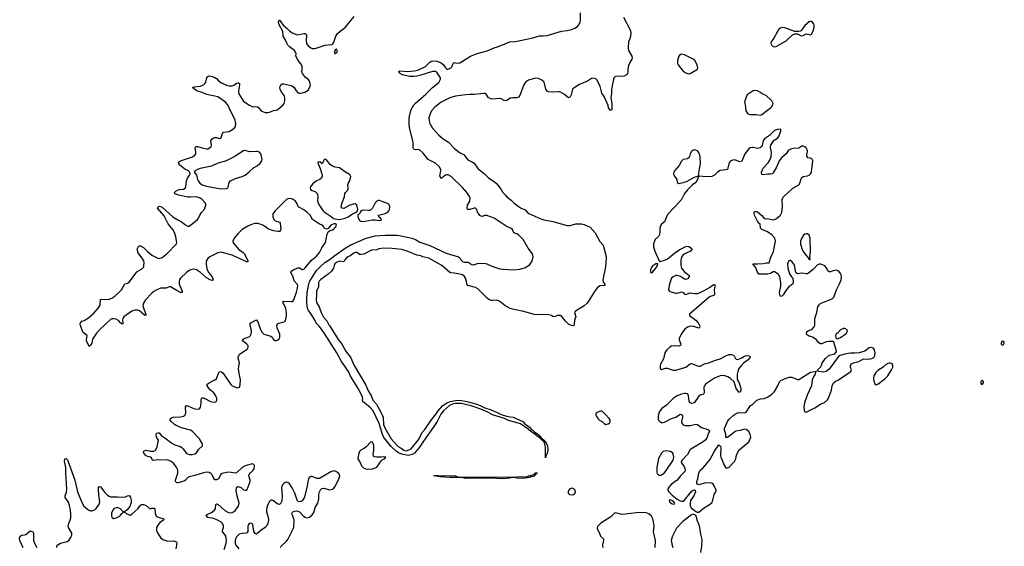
# Model space of a CAD drawing. Header units: inches. Extents: x 1603746 to 1744129, y 385869 to 533836.
# Tile 84 of 105: x 1636681 to 1650439, y 476907 to 484261. Entities that reach past the tile are written whole.
import ezdxf

# ---------------------------------------------------------------- set-up
doc = ezdxf.new("R2010")
doc.units = ezdxf.units.IN
doc.header["$MEASUREMENT"] = 0
for name, color, linetype in [('B6437', 7, 'Continuous'), ('B6438', 7, 'Continuous'), ('B6447', 7, 'Continuous'), ('B6448', 7, 'Continuous'), ('B6457', 7, 'Continuous')]:
    doc.layers.add(name, color=color, linetype=linetype)

msp = doc.modelspace()

# ---------------------------------------------------------------- linework, layer by layer
at = {"layer": 'B6437', "color": 6, "elevation": 400}
for points in [[(1637871, 480000), (1637803, 479937), (1637756, 479884), (1637701, 479799), (1637690, 479744), (1637670, 479715), (1637650, 479698), (1637639, 479730), (1637617, 479770), (1637613, 479790), (1637622, 479850), (1637570, 479894), (1637557, 479910), (1637537, 479977), (1637529, 479990), (1637527, 480000)], [(1639538, 476862), (1639566, 476950), (1639571, 476990), (1639560, 477050), (1639550, 477070), (1639517, 477110), (1639516, 477130), (1639529, 477170), (1639530, 477190), (1639524, 477210), (1639510, 477231), (1639490, 477250), (1639438, 477278), (1639390, 477297), (1639309, 477310), (1639286, 477330), (1639299, 477350), (1639362, 477378), (1639403, 477410), (1639415, 477430), (1639422, 477490), (1639430, 477501), (1639450, 477496), (1639548, 477408), (1639590, 477382), (1639623, 477377), (1639650, 477381), (1639671, 477389), (1639696, 477410), (1639740, 477470), (1639748, 477510), (1639717, 477630), (1639708, 477692), (1639712, 477728), (1639730, 477742), (1639750, 477740), (1639782, 477722), (1639810, 477698), (1639830, 477689), (1639850, 477690), (1639859, 477701), (1639900, 477810), (1639903, 477830), (1639885, 477890), (1639889, 477910), (1639906, 477934), (1639945, 477970), (1639959, 477990), (1639964, 478030), (1639954, 478050), (1639930, 478057), (1639916, 478056), (1639830, 478032), (1639790, 478010), (1639710, 477933), (1639690, 477927), (1639610, 477941), (1639570, 477938), (1639510, 477924), (1639490, 477908), (1639459, 477850), (1639430, 477837), (1639410, 477837), (1639402, 477842), (1639393, 477853), (1639370, 477905), (1639350, 477925), (1639330, 477938), (1639290, 477942), (1639250, 477934), (1639130, 477894), (1639050, 477877), (1639030, 477867), (1638993, 477827), (1638981, 477819), (1638890, 477794), (1638875, 477795), (1638858, 477810), (1638857, 477830), (1638893, 477930), (1638893, 477970), (1638870, 478019), (1638829, 478070), (1638790, 478097), (1638750, 478109), (1638627, 478113), (1638546, 478106), (1638534, 478114), (1638524, 478144), (1638511, 478151), (1638470, 478160), (1638450, 478173), (1638418, 478210), (1638409, 478231), (1638419, 478241), (1638450, 478250), (1638510, 478237), (1638550, 478235), (1638575, 478245), (1638585, 478255), (1638603, 478297), (1638620, 478390), (1638592, 478430), (1638586, 478470), (1638595, 478485), (1638610, 478494), (1638632, 478492), (1638667, 478447), (1638710, 478424), (1638807, 478347), (1638850, 478325), (1638923, 478303), (1638949, 478289), (1638967, 478270), (1639009, 478210), (1639050, 478190), (1639090, 478187), (1639130, 478198), (1639150, 478214), (1639182, 478258), (1639234, 478310), (1639234, 478330), (1639227, 478350), (1639193, 478410), (1639093, 478513), (1639067, 478530), (1638944, 478564), (1638870, 478594), (1638844, 478610), (1638798, 478650), (1638786, 478670), (1638790, 478690), (1638810, 478705), (1638828, 478712), (1638930, 478715), (1638970, 478725), (1638985, 478735), (1638996, 478750), (1639002, 478770), (1638997, 478850), (1639010, 478872), (1639030, 478869), (1639090, 478839), (1639130, 478825), (1639170, 478821), (1639192, 478828), (1639207, 478850), (1639213, 478867), (1639219, 478910), (1639218, 478950), (1639222, 478970), (1639230, 478979), (1639250, 478980), (1639270, 478973), (1639349, 478930), (1639370, 478923), (1639410, 478920), (1639427, 478930), (1639434, 478950), (1639435, 478970), (1639424, 479010), (1639394, 479050), (1639347, 479087), (1639319, 479119), (1639302, 479150), (1639303, 479170), (1639328, 479190), (1639407, 479230), (1639430, 479247), (1639457, 479323), (1639470, 479345), (1639490, 479349), (1639518, 479330), (1639630, 479167), (1639652, 479150), (1639710, 479123), (1639730, 479119), (1639751, 479129), (1639760, 479160), (1639767, 479230), (1639741, 479350), (1639739, 479390), (1639754, 479470), (1639738, 479518), (1639735, 479550), (1639752, 479590), (1639846, 479650), (1639867, 479670), (1639876, 479690), (1639872, 479710), (1639856, 479730), (1639805, 479770), (1639790, 479790), (1639816, 479810), (1639886, 479834), (1639907, 479853), (1639914, 479870), (1639918, 479910), (1639900, 480000)], [(1637200, 476890), (1637202, 476910), (1637214, 476930), (1637250, 476952), (1637344, 476976), (1637370, 476988), (1637398, 477030), (1637411, 477069), (1637408, 477090), (1637362, 477170), (1637359, 477190), (1637366, 477230), (1637386, 477274), (1637394, 477306), (1637396, 477350), (1637389, 477410), (1637377, 477477), (1637362, 477522), (1637318, 477590), (1637318, 477610), (1637335, 477665), (1637338, 477710), (1637324, 477930), (1637326, 478010), (1637309, 478091), (1637310, 478131), (1637330, 478134), (1637350, 478115), (1637370, 478065), (1637451, 477830), (1637488, 477670), (1637552, 477510), (1637577, 477470), (1637647, 477410), (1637670, 477403), (1637690, 477404), (1637730, 477418), (1637750, 477436), (1637790, 477494), (1637800, 477530), (1637785, 477630), (1637782, 477690), (1637784, 477730), (1637790, 477743), (1637810, 477736), (1637830, 477716), (1637865, 477665), (1637910, 477620), (1637930, 477606), (1637950, 477598), (1638050, 477599), (1638130, 477593), (1638162, 477598), (1638190, 477613), (1638210, 477616), (1638217, 477610), (1638231, 477590), (1638239, 477550), (1638239, 477521), (1638230, 477490), (1638218, 477462), (1638182, 477418), (1638161, 477399), (1638134, 477390), (1638210, 477346), (1638230, 477341), (1638250, 477354), (1638332, 477430), (1638370, 477484), (1638390, 477493), (1638410, 477490), (1638450, 477475), (1638490, 477439), (1638510, 477432), (1638530, 477439), (1638558, 477438), (1638568, 477428), (1638573, 477370), (1638589, 477329), (1638615, 477315), (1638696, 477290), (1638691, 477270), (1638641, 477239), (1638605, 477195), (1638595, 477170), (1638592, 477130), (1638596, 477110), (1638649, 477029), (1638682, 477002), (1638750, 476980), (1638830, 476983), (1638872, 476972), (1638875, 476950), (1638862, 476870)], [(1636730, 476884), (1636683, 476990), (1636681, 477019), (1636690, 477050), (1636710, 477064), (1636750, 477068), (1636766, 477074), (1636821, 477119), (1636830, 477122), (1636863, 477110), (1636872, 477092), (1636875, 476990), (1636889, 476950), (1636920, 476890)], [(1640000, 477084), (1639990, 477075), (1639970, 477085), (1639955, 477115), (1639937, 477210), (1639930, 477222), (1639910, 477231), (1639890, 477224), (1639878, 477210), (1639869, 477190), (1639867, 477113), (1639861, 477099), (1639850, 477090), (1639790, 477088), (1639750, 477075), (1639710, 477041), (1639695, 477010), (1639690, 476988), (1639691, 476950), (1639702, 476922), (1639742, 476870)]]:
    msp.add_lwpolyline(points, dxfattribs=at)
msp.add_lwpolyline([(1638050, 477447), (1638030, 477446), (1637998, 477430), (1637981, 477410), (1637964, 477370), (1637965, 477330), (1637973, 477310), (1637990, 477296), (1638030, 477304), (1638079, 477330), (1638110, 477367), (1638118, 477370), (1638129, 477390), (1638089, 477430)], close=True, dxfattribs=at)
at = {"layer": 'B6438', "color": 6, "elevation": 400}
for points in [[(1637527, 480000), (1637525, 480010), (1637529, 480030), (1637549, 480050), (1637581, 480059), (1637641, 480099), (1637715, 480165), (1637783, 480237), (1637805, 480275), (1637810, 480353), (1637830, 480359), (1637873, 480353), (1637930, 480359), (1637970, 480374), (1638010, 480399), (1638059, 480441), (1638102, 480490), (1638149, 480571), (1638190, 480584), (1638210, 480597), (1638230, 480619), (1638318, 480742), (1638382, 480778), (1638404, 480796), (1638414, 480810), (1638418, 480830), (1638419, 480870), (1638414, 480894), (1638393, 480933), (1638332, 481010), (1638327, 481050), (1638329, 481070), (1638338, 481090), (1638350, 481104), (1638370, 481104), (1638410, 481082), (1638465, 481025), (1638530, 480972), (1638610, 480932), (1638630, 480928), (1638670, 480941), (1638737, 480990), (1638871, 481129), (1638875, 481150), (1638865, 481230), (1638843, 481290), (1638821, 481330), (1638758, 481410), (1638702, 481522), (1638608, 481630), (1638614, 481650), (1638630, 481655), (1638650, 481652), (1638670, 481642), (1638820, 481510), (1638890, 481465), (1638953, 481433), (1638990, 481401), (1639030, 481380), (1639050, 481379), (1639070, 481390), (1639164, 481470), (1639180, 481490), (1639197, 481530), (1639222, 481570), (1639265, 481615), (1639282, 481670), (1639281, 481690), (1639270, 481710), (1639230, 481750), (1639201, 481770), (1639150, 481786), (1639070, 481782), (1639030, 481785), (1638905, 481810), (1638849, 481830), (1638844, 481850), (1638867, 481870), (1638910, 481888), (1638970, 481896), (1638993, 481910), (1639003, 481930), (1639010, 482010), (1639028, 482050), (1639054, 482090), (1639061, 482110), (1639059, 482130), (1639039, 482150), (1638990, 482174), (1638921, 482230), (1638904, 482250), (1638901, 482270), (1638929, 482290), (1639095, 482345), (1639130, 482370), (1639142, 482390), (1639144, 482410), (1639131, 482470), (1639137, 482483), (1639149, 482490), (1639170, 482489), (1639230, 482470), (1639290, 482458), (1639310, 482460), (1639334, 482470), (1639355, 482490), (1639362, 482510), (1639353, 482570), (1639366, 482594), (1639390, 482611), (1639410, 482617), (1639435, 482615), (1639470, 482602), (1639490, 482609), (1639502, 482630), (1639515, 482670), (1639530, 482690), (1639610, 482701), (1639657, 482730), (1639684, 482750), (1639697, 482770), (1639702, 482810), (1639690, 482857), (1639610, 483031), (1639590, 483070), (1639555, 483110), (1639450, 483182), (1639410, 483195), (1639290, 483216), (1639230, 483245), (1639156, 483270), (1639123, 483290), (1639110, 483305), (1639096, 483310), (1639117, 483323), (1639208, 483332), (1639250, 483350), (1639270, 483370), (1639281, 483390), (1639295, 483450), (1639310, 483467), (1639330, 483475), (1639370, 483470), (1639410, 483455), (1639430, 483442), (1639464, 483404), (1639499, 483379), (1639570, 483347), (1639610, 483336), (1639650, 483336), (1639673, 483347), (1639710, 483373), (1639730, 483381), (1639739, 483379), (1639751, 483371), (1639752, 483352), (1639738, 483270), (1639738, 483250), (1639744, 483224), (1639789, 483150), (1639810, 483125), (1639882, 483070), (1639930, 483051), (1640000, 483043)], [(1640000, 482419), (1639990, 482422), (1639894, 482414), (1639833, 482433), (1639810, 482431), (1639676, 482344), (1639556, 482284), (1639450, 482258), (1639362, 482218), (1639203, 482183), (1639166, 482170), (1639133, 482150), (1639121, 482130), (1639150, 482090), (1639165, 482030), (1639175, 482010), (1639199, 481979), (1639230, 481957), (1639290, 481935), (1639490, 481897), (1639570, 481904), (1639588, 481912), (1639596, 481924), (1639610, 481990), (1639628, 482010), (1639696, 482044), (1639790, 482071), (1639830, 482091), (1639890, 482135), (1639950, 482194), (1640000, 482222)], [(1640000, 481414), (1639965, 481415), (1639933, 481407), (1639870, 481379), (1639790, 481332), (1639729, 481270), (1639680, 481210), (1639661, 481170), (1639665, 481145), (1639745, 481050), (1639803, 481010), (1639816, 480996), (1639864, 480910), (1639872, 480890), (1639870, 480881), (1639850, 480881), (1639830, 480888), (1639650, 480974), (1639510, 481011), (1639490, 481014), (1639450, 481007), (1639375, 480970), (1639339, 480950), (1639310, 480927), (1639289, 480890), (1639287, 480853), (1639291, 480810), (1639303, 480770), (1639326, 480726), (1639371, 480670), (1639387, 480630), (1639380, 480620), (1639370, 480617), (1639350, 480625), (1639290, 480658), (1639210, 480732), (1639150, 480768), (1639110, 480776), (1639073, 480770), (1639050, 480760), (1639010, 480730), (1638930, 480650), (1638914, 480630), (1638908, 480612), (1638910, 480570), (1638952, 480470), (1638950, 480450), (1638930, 480452), (1638890, 480471), (1638790, 480530), (1638770, 480532), (1638727, 480513), (1638650, 480511), (1638590, 480486), (1638555, 480465), (1638530, 480442), (1638441, 480350), (1638414, 480310), (1638404, 480270), (1638406, 480246), (1638444, 480150), (1638445, 480135), (1638430, 480132), (1638354, 480194), (1638330, 480204), (1638310, 480207), (1638290, 480204), (1638250, 480189), (1638138, 480110), (1638124, 480090), (1638120, 480070), (1638122, 480018), (1638112, 480010), (1638090, 480026), (1638060, 480060), (1638030, 480079), (1637990, 480085), (1637970, 480083), (1637950, 480073), (1637871, 480000)], [(1639900, 480000), (1639898, 480010), (1639913, 480027), (1639990, 480068), (1640000, 480057)]]:
    msp.add_lwpolyline(points, dxfattribs=at)
at = {"layer": 'B6447', "color": 6}
for points, elevation in [([(1640025, 480000), (1640050, 479924), (1640070, 479892), (1640090, 479873), (1640110, 479863), (1640190, 479844), (1640208, 479828), (1640230, 479795), (1640250, 479781), (1640270, 479782), (1640289, 479790), (1640310, 479810), (1640318, 479830), (1640318, 479870), (1640280, 479960), (1640276, 479984), (1640278, 480000)], 400), ([(1641003, 480000), (1641009, 479990), (1641130, 479795), (1641178, 479738), (1641245, 479625), (1641303, 479550), (1641357, 479430), (1641517, 479157), (1641550, 479079), (1641591, 479011), (1641614, 478950), (1641665, 478890), (1641723, 478790), (1641758, 478710), (1641767, 478610), (1641781, 478561), (1641873, 478410), (1641945, 478325), (1641970, 478301), (1642010, 478279), (1642048, 478248), (1642070, 478240), (1642096, 478244), (1642150, 478270), (1642170, 478290), (1642251, 478389), (1642273, 478427), (1642300, 478490), (1642341, 478539), (1642430, 478670), (1642502, 478758), (1642530, 478801), (1642589, 478870), (1642651, 478910), (1642702, 478930), (1642770, 478944), (1642830, 478948), (1642928, 478930), (1643070, 478890), (1643124, 478870), (1643181, 478841), (1643270, 478812), (1643297, 478797), (1643369, 478770), (1643381, 478761), (1643424, 478744), (1643500, 478720), (1643576, 478710), (1643710, 478650), (1643739, 478619), (1643806, 478570), (1643836, 478536), (1643852, 478530), (1643881, 478501), (1643929, 478470), (1643936, 478456), (1643951, 478450), (1643955, 478435), (1643970, 478430), (1643974, 478414), (1643990, 478410), (1643994, 478394), (1644010, 478390), (1644016, 478376), (1644030, 478371), (1644040, 478340), (1644050, 478327), (1644063, 478270), (1644063, 478250), (1644050, 478199), (1644037, 478183), (1644030, 478143), (1644026, 478146), (1644029, 478290), (1644017, 478337), (1643998, 478378), (1643990, 478381), (1643979, 478399), (1643970, 478402), (1643958, 478418), (1643910, 478446), (1643876, 478476), (1643822, 478510), (1643785, 478545), (1643677, 478617), (1643510, 478665), (1643454, 478694), (1643290, 478743), (1643222, 478782), (1643123, 478823), (1642991, 478871), (1642850, 478900), (1642770, 478900), (1642730, 478890), (1642688, 478872), (1642603, 478797), (1642567, 478753), (1642515, 478650), (1642470, 478579), (1642324, 478376), (1642270, 478291), (1642197, 478210), (1642164, 478190), (1642130, 478178), (1642110, 478177), (1642040, 478190), (1641982, 478210), (1641945, 478230), (1641870, 478302), (1641770, 478428), (1641749, 478470), (1641704, 478624), (1641618, 478798), (1641583, 478843), (1641476, 478930), (1641473, 478950), (1641478, 478970), (1641473, 478990), (1641418, 479098), (1641305, 479285), (1641278, 479338), (1641216, 479436), (1641181, 479481), (1641111, 479611), (1640932, 479892), (1640870, 479975), (1640847, 480000)], 300), ([(1644427, 480000), (1644423, 479990), (1644410, 479985), (1644390, 479989), (1644367, 480000)], 300), ([(1646175, 480000), (1646179, 479990), (1646183, 479970), (1646179, 479961), (1646170, 479953), (1646099, 479979), (1646050, 479982), (1646010, 479966), (1645970, 479933), (1645925, 479870), (1645894, 479810), (1645894, 479790), (1645919, 479730), (1645914, 479710), (1645890, 479700), (1645830, 479708), (1645790, 479704), (1645765, 479690), (1645724, 479650), (1645695, 479610), (1645675, 479525), (1645637, 479450), (1645630, 479430), (1645631, 479390), (1645650, 479377), (1645705, 479395), (1645730, 479395), (1645810, 479368), (1645850, 479365), (1645990, 479409), (1646050, 479454), (1646070, 479459), (1646150, 479427), (1646170, 479423), (1646190, 479425), (1646250, 479455), (1646309, 479470), (1646390, 479500), (1646470, 479524), (1646550, 479568), (1646590, 479585), (1646630, 479586), (1646657, 479577), (1646666, 479566), (1646681, 479530), (1646690, 479522), (1646710, 479517), (1646764, 479536), (1646810, 479564), (1646830, 479570), (1646870, 479567), (1646883, 479563), (1646890, 479550), (1646860, 479510), (1646797, 479463), (1646756, 479424), (1646731, 479390), (1646716, 479350), (1646707, 479310), (1646708, 479248), (1646717, 479217), (1646735, 479190), (1646756, 479110), (1646758, 479082), (1646750, 479058), (1646730, 479058), (1646690, 479109), (1646665, 479205), (1646612, 479252), (1646576, 479276), (1646536, 479290), (1646510, 479293), (1646470, 479287), (1646390, 479253), (1646266, 479170), (1646250, 479150), (1646242, 479130), (1646244, 479050), (1646235, 479030), (1646190, 479018), (1646170, 479006), (1646110, 478914), (1646090, 478904), (1646070, 478902), (1646050, 478911), (1646036, 478936), (1646028, 479010), (1646019, 479030), (1646010, 479037), (1645990, 479042), (1645970, 479041), (1645930, 479031), (1645870, 479007), (1645810, 478970), (1645721, 478879), (1645654, 478830), (1645633, 478810), (1645612, 478770), (1645603, 478723), (1645604, 478684), (1645609, 478669), (1645625, 478650), (1645650, 478637), (1645670, 478636), (1645690, 478642), (1645790, 478693), (1645850, 478712), (1645910, 478753), (1645930, 478750), (1645942, 478730), (1645944, 478710), (1645930, 478650), (1645930, 478630), (1645950, 478603), (1645975, 478595), (1646050, 478592), (1646130, 478612), (1646150, 478606), (1646210, 478568), (1646298, 478538), (1646311, 478530), (1646318, 478518), (1646321, 478510), (1646303, 478477), (1646282, 478418), (1646260, 478390), (1646232, 478368), (1646057, 478263), (1646044, 478250), (1646012, 478188), (1645936, 478110), (1645924, 478090), (1645927, 478070), (1645964, 478024), (1645976, 477996), (1645981, 477970), (1645974, 477950), (1645915, 477890), (1645870, 477830), (1645786, 477770), (1645750, 477732), (1645738, 477710), (1645739, 477690), (1645750, 477670), (1645800, 477620), (1645867, 477567), (1645910, 477542), (1645930, 477537), (1645950, 477539), (1645970, 477550), (1646070, 477671), (1646090, 477691), (1646110, 477698), (1646118, 477690), (1646123, 477670), (1646099, 477610), (1646054, 477546), (1646049, 477510), (1646051, 477471), (1646064, 477444), (1646090, 477419), (1646146, 477386), (1646170, 477385), (1646249, 477450), (1646277, 477463), (1646350, 477516), (1646368, 477550), (1646385, 477630), (1646409, 477670), (1646412, 477690), (1646386, 477750), (1646370, 477774), (1646350, 477789), (1646270, 477792), (1646170, 477767), (1646150, 477775), (1646141, 477790), (1646144, 477810), (1646157, 477850), (1646170, 477930), (1646189, 477970), (1646230, 478005), (1646325, 478115), (1646390, 478235), (1646450, 478322), (1646470, 478312), (1646476, 478290), (1646474, 478170), (1646477, 478150), (1646527, 478030), (1646550, 478003), (1646570, 478001), (1646588, 478010), (1646644, 478070), (1646670, 478091), (1646688, 478130), (1646699, 478181), (1646731, 478249), (1646870, 478368), (1646890, 478407), (1646895, 478430), (1646890, 478469), (1646870, 478510), (1646830, 478538), (1646810, 478541), (1646750, 478525), (1646686, 478514), (1646673, 478507), (1646610, 478454), (1646570, 478429), (1646547, 478427), (1646549, 478471), (1646530, 478530), (1646527, 478553), (1646569, 478650), (1646590, 478678), (1646650, 478736), (1646690, 478763), (1646725, 478775), (1646810, 478770), (1646830, 478780), (1646853, 478807), (1646886, 478870), (1646930, 478898), (1646981, 478950), (1647030, 478966), (1647090, 478970), (1647131, 478989), (1647190, 479033), (1647230, 479071), (1647274, 479150), (1647296, 479204), (1647317, 479223), (1647390, 479254), (1647433, 479267), (1647470, 479267), (1647550, 479238), (1647570, 479238), (1647730, 479341), (1647813, 479353), (1647802, 479338), (1647795, 479310), (1647778, 479282), (1647756, 479230), (1647745, 479150), (1647683, 479017), (1647649, 478911), (1647639, 478850), (1647641, 478810), (1647650, 478787), (1647670, 478780), (1647790, 478842), (1647870, 478890), (1647925, 478915), (1647968, 478952), (1647982, 478978), (1648025, 479090), (1648033, 479150), (1648052, 479188), (1648077, 479210), (1648112, 479228), (1648250, 479316), (1648293, 479350), (1648302, 479370), (1648291, 479410), (1648291, 479430), (1648305, 479455), (1648330, 479470), (1648407, 479490), (1648470, 479523), (1648530, 479520), (1648590, 479528), (1648614, 479546), (1648629, 479570), (1648636, 479610), (1648627, 479650), (1648612, 479672), (1648583, 479683), (1648550, 479679), (1648490, 479634), (1648413, 479607), (1648350, 479603), (1648290, 479606), (1648210, 479592), (1648147, 479573), (1648122, 479558), (1647990, 479382), (1647951, 479350), (1647910, 479341), (1647846, 479350), (1647828, 479370), (1647869, 479411), (1647885, 479435), (1647895, 479470), (1647941, 479530), (1647990, 479577), (1648070, 479596), (1648086, 479614), (1648093, 479630), (1648089, 479650), (1648056, 479756), (1648048, 479768), (1647989, 479769), (1647950, 479761), (1647890, 479735), (1647870, 479736), (1647848, 479748), (1647816, 479790), (1647770, 479823), (1647737, 479837), (1647710, 479843), (1647690, 479854), (1647677, 479870), (1647677, 479890), (1647689, 479910), (1647701, 479919), (1647750, 479937), (1647781, 479970), (1647791, 479989), (1647791, 480000)], 400), ([(1640325, 476890), (1640336, 476910), (1640410, 476979), (1640430, 477004), (1640513, 477170), (1640518, 477270), (1640514, 477290), (1640489, 477350), (1640486, 477370), (1640490, 477381), (1640496, 477390), (1640520, 477400), (1640550, 477403), (1640570, 477398), (1640590, 477387), (1640648, 477328), (1640670, 477314), (1640690, 477307), (1640710, 477309), (1640730, 477316), (1640770, 477345), (1640790, 477379), (1640811, 477450), (1640847, 477510), (1640854, 477530), (1640860, 477570), (1640860, 477630), (1640870, 477670), (1640883, 477697), (1640904, 477716), (1640930, 477720), (1641010, 477695), (1641050, 477707), (1641070, 477721), (1641094, 477750), (1641140, 477850), (1641153, 477890), (1641151, 477910), (1641137, 477930), (1641110, 477949), (1641090, 477958), (1641070, 477960), (1641030, 477947), (1640870, 477854), (1640835, 477855), (1640770, 477880), (1640750, 477882), (1640730, 477871), (1640716, 477850), (1640710, 477830), (1640700, 477750), (1640672, 477630), (1640655, 477585), (1640630, 477544), (1640610, 477531), (1640590, 477526), (1640570, 477535), (1640558, 477550), (1640526, 477650), (1640490, 477723), (1640450, 477781), (1640430, 477797), (1640410, 477803), (1640390, 477799), (1640376, 477790), (1640354, 477766), (1640341, 477730), (1640351, 477611), (1640342, 477538), (1640332, 477508), (1640310, 477493), (1640290, 477497), (1640268, 477508), (1640230, 477541), (1640210, 477551), (1640190, 477550), (1640170, 477533), (1640147, 477490), (1640133, 477450), (1640128, 477410), (1640130, 477390), (1640155, 477315), (1640159, 477270), (1640149, 477230), (1640130, 477190), (1640110, 477168), (1640053, 477130), (1640000, 477084)], 400), ([(1645560, 476890), (1645565, 476990), (1645538, 477110), (1645546, 477190), (1645539, 477250), (1645530, 477290), (1645510, 477330), (1645470, 477363), (1645450, 477372), (1645410, 477379), (1645296, 477376), (1645110, 477350), (1645074, 477354), (1645010, 477373), (1644990, 477370), (1644940, 477320), (1644803, 477230), (1644760, 477190), (1644750, 477170), (1644752, 477150), (1644779, 477099), (1644796, 477050), (1644837, 477010), (1644839, 476990), (1644824, 476930), (1644824, 476910), (1644832, 476892)], 400), ([(1646197, 476823), (1646213, 476910), (1646216, 477004), (1646197, 477077), (1646183, 477170), (1646170, 477215), (1646146, 477270), (1646137, 477317), (1646123, 477343), (1646090, 477354), (1646070, 477346), (1645947, 477253), (1645860, 477160), (1645838, 477122), (1645799, 477041), (1645786, 476990), (1645798, 476918), (1645807, 476890)], 400)]:
    msp.add_lwpolyline(points, dxfattribs=dict(at, elevation=elevation))
for points, elevation in [([(1648210, 479948), (1648190, 479948), (1648148, 479930), (1648112, 479888), (1648091, 479870), (1648079, 479850), (1648083, 479823), (1648090, 479812), (1648110, 479805), (1648150, 479821), (1648230, 479877), (1648250, 479910), (1648242, 479930)], 400), ([(1648830, 479466), (1648810, 479462), (1648779, 479441), (1648748, 479410), (1648670, 479363), (1648644, 479336), (1648617, 479290), (1648610, 479250), (1648615, 479215), (1648630, 479175), (1648650, 479164), (1648670, 479170), (1648770, 479246), (1648810, 479286), (1648862, 479370), (1648880, 479410), (1648882, 479430), (1648870, 479455), (1648850, 479465)], 400), ([(1644810, 478793), (1644790, 478793), (1644742, 478770), (1644728, 478750), (1644734, 478730), (1644761, 478690), (1644783, 478670), (1644826, 478646), (1644850, 478620), (1644870, 478609), (1644904, 478616), (1644926, 478630), (1644932, 478650), (1644930, 478670), (1644918, 478690), (1644867, 478750), (1644830, 478785)], 400), ([(1641590, 478366), (1641524, 478296), (1641501, 478279), (1641449, 478251), (1641430, 478232), (1641414, 478190), (1641407, 478130), (1641438, 478078), (1641458, 478030), (1641490, 477998), (1641530, 477984), (1641610, 477988), (1641650, 478001), (1641670, 478014), (1641685, 478030), (1641730, 478101), (1641750, 478119), (1641777, 478130), (1641797, 478150), (1641770, 478155), (1641730, 478150), (1641670, 478152), (1641638, 478158), (1641625, 478165), (1641618, 478190), (1641630, 478250), (1641630, 478314), (1641627, 478330), (1641610, 478361)], 400), ([(1645710, 478239), (1645690, 478237), (1645671, 478229), (1645650, 478210), (1645607, 478133), (1645585, 478010), (1645584, 477944), (1645590, 477923), (1645610, 477903), (1645630, 477899), (1645650, 477904), (1645688, 477930), (1645707, 477950), (1645813, 478110), (1645821, 478150), (1645813, 478193), (1645807, 478210), (1645773, 478233)], 400), ([(1643710, 477855), (1643630, 477858), (1643606, 477866), (1643570, 477868), (1643530, 477858), (1643430, 477850), (1643270, 477858), (1643190, 477855), (1642950, 477858), (1642910, 477853), (1642866, 477866), (1642690, 477869), (1642550, 477877), (1642469, 477891), (1642484, 477896), (1642523, 477897), (1642770, 477890), (1642799, 477879), (1642854, 477874), (1643530, 477876), (1643590, 477872), (1643630, 477877), (1643778, 477882), (1643789, 477890), (1643853, 477907), (1643880, 477920), (1643890, 477932), (1643909, 477931), (1643910, 477934), (1643910, 477930), (1643894, 477926), (1643893, 477910), (1643877, 477903), (1643870, 477889), (1643823, 477877), (1643811, 477870)], 300), ([(1644390, 477717), (1644370, 477709), (1644356, 477690), (1644347, 477670), (1644346, 477650), (1644363, 477630), (1644410, 477626), (1644437, 477643), (1644447, 477670), (1644441, 477690), (1644430, 477704), (1644410, 477714)], 400), ([(1645770, 477556), (1645757, 477550), (1645763, 477530), (1645790, 477503), (1645810, 477496), (1645830, 477501), (1645834, 477510), (1645810, 477536)], 400)]:
    msp.add_lwpolyline(points, close=True, dxfattribs=dict(at, elevation=elevation))
at = {"layer": 'B6448', "color": 6}
for points, elevation in [([(1640000, 483043), (1640003, 483043), (1640024, 483030), (1640050, 482995), (1640064, 482984), (1640110, 482966), (1640150, 482965), (1640185, 482975), (1640226, 482994), (1640270, 482998), (1640290, 483007), (1640365, 483070), (1640378, 483090), (1640388, 483130), (1640387, 483170), (1640381, 483190), (1640371, 483211), (1640341, 483250), (1640321, 483290), (1640316, 483310), (1640319, 483330), (1640330, 483352), (1640350, 483365), (1640370, 483367), (1640490, 483338), (1640515, 483315), (1640543, 483270), (1640570, 483241), (1640590, 483233), (1640610, 483233), (1640666, 483250), (1640710, 483279), (1640733, 483310), (1640743, 483350), (1640742, 483370), (1640728, 483410), (1640710, 483430), (1640675, 483455), (1640631, 483510), (1640625, 483530), (1640630, 483570), (1640626, 483610), (1640610, 483643), (1640573, 483690), (1640542, 483750), (1640544, 483790), (1640537, 483810), (1640519, 483830), (1640450, 483882), (1640426, 483906), (1640412, 483932), (1640395, 483975), (1640365, 484030), (1640357, 484097), (1640308, 484190), (1640299, 484230), (1640306, 484254), (1640310, 484254), (1640330, 484233), (1640363, 484183), (1640418, 484138), (1640450, 484104), (1640490, 484077), (1640550, 484054), (1640570, 484051), (1640650, 484069), (1640668, 484068), (1640680, 484060), (1640688, 484048), (1640682, 483970), (1640687, 483930), (1640710, 483895), (1640750, 483866), (1640770, 483859), (1640810, 483860), (1640950, 483904), (1641043, 483917), (1641055, 483925), (1641070, 483946), (1641099, 484030), (1641123, 484070), (1641157, 484103), (1641230, 484154), (1641355, 484305)], 400), ([(1640847, 480000), (1640825, 480025), (1640810, 480059), (1640755, 480150), (1640710, 480211), (1640702, 480230), (1640693, 480313), (1640692, 480350), (1640699, 480450), (1640710, 480521), (1640726, 480590), (1640735, 480610), (1640830, 480757), (1640880, 480810), (1640947, 480870), (1641021, 480919), (1641086, 480970), (1641230, 481070), (1641310, 481117), (1641523, 481210), (1641650, 481244), (1641790, 481253), (1641950, 481250), (1641990, 481246), (1642160, 481210), (1642212, 481190), (1642273, 481153), (1642410, 481107), (1642641, 481001), (1642812, 480950), (1642830, 480936), (1642847, 480907), (1642870, 480884), (1642890, 480877), (1642950, 480875), (1642990, 480846), (1643010, 480840), (1643038, 480842), (1643090, 480859), (1643190, 480858), (1643210, 480854), (1643278, 480818), (1643390, 480784), (1643430, 480777), (1643591, 480769), (1643670, 480778), (1643750, 480802), (1643810, 480844), (1643842, 480890), (1643856, 480950), (1643847, 480990), (1643784, 481070), (1643714, 481190), (1643650, 481259), (1643630, 481272), (1643584, 481285), (1643569, 481330), (1643550, 481347), (1643478, 481378), (1643310, 481490), (1643210, 481528), (1643174, 481526), (1643150, 481513), (1643130, 481516), (1643110, 481529), (1643090, 481553), (1643079, 481570), (1643067, 481610), (1643051, 481631), (1643030, 481631), (1642970, 481610), (1642939, 481610), (1642932, 481632), (1642938, 481670), (1642973, 481727), (1642975, 481770), (1642968, 481790), (1642930, 481847), (1642870, 481917), (1642710, 482072), (1642670, 482095), (1642650, 482096), (1642630, 482090), (1642570, 482043), (1642554, 482074), (1642568, 482150), (1642567, 482170), (1642543, 482210), (1642490, 482257), (1642391, 482311), (1642318, 482398), (1642270, 482443), (1642250, 482449), (1642210, 482446), (1642190, 482453), (1642181, 482470), (1642179, 482550), (1642130, 482750), (1642124, 482810), (1642123, 482890), (1642150, 483007), (1642187, 483070), (1642205, 483090), (1642358, 483222), (1642450, 483314), (1642536, 483384), (1642553, 483410), (1642560, 483430), (1642559, 483450), (1642526, 483506), (1642508, 483528), (1642490, 483539), (1642450, 483538), (1642287, 483487), (1642230, 483473), (1642190, 483469), (1642130, 483470), (1642032, 483490), (1641999, 483510), (1641980, 483530), (1641981, 483539), (1641994, 483545), (1642098, 483538), (1642194, 483546), (1642243, 483557), (1642350, 483609), (1642377, 483630), (1642412, 483670), (1642430, 483682), (1642451, 483689), (1642510, 483684), (1642570, 483660), (1642604, 483630), (1642630, 483587), (1642650, 483571), (1642670, 483571), (1642707, 483590), (1642718, 483602), (1642736, 483650), (1642750, 483664), (1642790, 483654), (1642830, 483661), (1642980, 483750), (1643075, 483790), (1643212, 483828), (1643310, 483868), (1643358, 483882), (1643530, 483952), (1643610, 483955), (1643853, 484007), (1643944, 484036), (1643994, 484034), (1644050, 484041), (1644250, 484103), (1644330, 484110), (1644390, 484123), (1644438, 484142), (1644474, 484166), (1644493, 484190), (1644513, 484230), (1644519, 484250), (1644516, 484356)], 300), ([(1645118, 484298), (1645215, 484110), (1645221, 484070), (1645210, 484010), (1645187, 483950), (1645181, 483870), (1645190, 483830), (1645234, 483750), (1645239, 483730), (1645234, 483710), (1645204, 483656), (1645190, 483620), (1645180, 483570), (1645178, 483530), (1645173, 483510), (1645160, 483490), (1645129, 483471), (1645010, 483466), (1644990, 483458), (1644983, 483450), (1644952, 483290), (1644952, 483230), (1644940, 483170), (1644953, 483093), (1644956, 483010), (1644950, 482997), (1644930, 482996), (1644910, 483029), (1644902, 483062), (1644850, 483190), (1644816, 483236), (1644794, 483330), (1644750, 483416), (1644730, 483436), (1644690, 483444), (1644670, 483440), (1644616, 483404), (1644504, 483356), (1644427, 483310), (1644404, 483290), (1644385, 483210), (1644370, 483173), (1644350, 483168), (1644296, 483216), (1644230, 483253), (1644210, 483255), (1644130, 483250), (1644076, 483256), (1644050, 483265), (1644031, 483290), (1644010, 483390), (1643978, 483418), (1643930, 483442), (1643890, 483447), (1643790, 483418), (1643750, 483390), (1643720, 483340), (1643670, 483203), (1643650, 483178), (1643630, 483168), (1643570, 483169), (1643536, 483164), (1643490, 483132), (1643470, 483126), (1643450, 483131), (1643410, 483155), (1643390, 483160), (1643278, 483150), (1643230, 483170), (1643200, 483220), (1643190, 483229), (1643171, 483231), (1643030, 483216), (1642970, 483218), (1642910, 483214), (1642770, 483192), (1642690, 483172), (1642570, 483109), (1642481, 483039), (1642435, 482990), (1642415, 482945), (1642400, 482890), (1642402, 482850), (1642412, 482810), (1642448, 482748), (1642540, 482650), (1642598, 482598), (1642672, 482550), (1642750, 482469), (1642826, 482406), (1642890, 482372), (1642919, 482330), (1642945, 482305), (1643010, 482273), (1643030, 482258), (1643084, 482184), (1643176, 482110), (1643231, 482051), (1643310, 482002), (1643347, 481970), (1643410, 481890), (1643430, 481850), (1643470, 481812), (1643488, 481788), (1643550, 481743), (1643585, 481705), (1643664, 481644), (1643690, 481628), (1643746, 481606), (1643774, 481574), (1643797, 481557), (1643962, 481482), (1644006, 481466), (1644130, 481444), (1644330, 481385), (1644373, 481387), (1644450, 481412), (1644530, 481410), (1644570, 481401), (1644630, 481371), (1644650, 481367), (1644724, 481284), (1644786, 481166), (1644832, 481112), (1644870, 480973), (1644875, 480930), (1644868, 480810), (1644830, 480630), (1644836, 480596), (1644858, 480570), (1644858, 480562), (1644855, 480550), (1644790, 480546), (1644757, 480523), (1644721, 480479), (1644631, 480329), (1644610, 480303), (1644570, 480266), (1644448, 480190), (1644432, 480170), (1644453, 480110), (1644434, 480066), (1644430, 480008), (1644427, 480000)], 300), ([(1647791, 480000), (1647792, 480090), (1647821, 480170), (1647835, 480250), (1647850, 480279), (1647859, 480290), (1647890, 480306), (1648036, 480364), (1648055, 480385), (1648092, 480490), (1648140, 480580), (1648160, 480630), (1648166, 480670), (1648160, 480700), (1648150, 480719), (1648128, 480748), (1648090, 480762), (1648046, 480754), (1648010, 480741), (1647990, 480741), (1647972, 480752), (1647954, 480794), (1647930, 480823), (1647890, 480842), (1647870, 480847), (1647850, 480846), (1647830, 480839), (1647768, 480772), (1647690, 480712), (1647670, 480710), (1647610, 480721), (1647550, 480712), (1647527, 480730), (1647514, 480810), (1647502, 480842), (1647470, 480885), (1647450, 480904), (1647440, 480900), (1647430, 480895), (1647410, 480850), (1647412, 480790), (1647438, 480710), (1647464, 480670), (1647483, 480650), (1647490, 480590), (1647481, 480570), (1647429, 480531), (1647401, 480499), (1647350, 480417), (1647330, 480399), (1647310, 480398), (1647302, 480422), (1647300, 480450), (1647318, 480542), (1647317, 480590), (1647304, 480670), (1647284, 480704), (1647250, 480728), (1647230, 480738), (1647210, 480741), (1647170, 480718), (1647130, 480709), (1647010, 480709), (1646990, 480737), (1646964, 480804), (1646930, 480842), (1646930, 480853), (1646990, 480850), (1647070, 480856), (1647110, 480868), (1647152, 480868), (1647173, 480930), (1647216, 481024), (1647242, 481170), (1647231, 481210), (1647193, 481250), (1647130, 481301), (1647049, 481330), (1647030, 481350), (1647029, 481409), (1647010, 481418), (1646990, 481446), (1646949, 481531), (1646943, 481550), (1646945, 481575), (1646950, 481582), (1646970, 481585), (1646990, 481577), (1647050, 481526), (1647090, 481479), (1647130, 481487), (1647210, 481467), (1647230, 481470), (1647255, 481485), (1647310, 481533), (1647332, 481568), (1647342, 481650), (1647334, 481750), (1647350, 481785), (1647370, 481808), (1647416, 481844), (1647485, 481910), (1647570, 481953), (1647588, 481990), (1647594, 482030), (1647610, 482058), (1647630, 482070), (1647690, 482080), (1647710, 482089), (1647732, 482108), (1647743, 482130), (1647762, 482290), (1647750, 482316), (1647730, 482326), (1647694, 482334), (1647685, 482345), (1647680, 482370), (1647689, 482430), (1647684, 482444), (1647670, 482470), (1647650, 482488), (1647630, 482497), (1647610, 482495), (1647570, 482465), (1647490, 482463), (1647450, 482454), (1647422, 482438), (1647389, 482390), (1647330, 482337), (1647293, 482290), (1647259, 482210), (1647210, 482123), (1647197, 482110), (1647170, 482103), (1647130, 482106), (1647070, 482096), (1647050, 482098), (1647045, 482130), (1647068, 482190), (1647139, 482261), (1647161, 482299), (1647180, 482350), (1647188, 482408), (1647173, 482470), (1647171, 482490), (1647177, 482510), (1647203, 482557), (1647222, 482578), (1647270, 482609), (1647288, 482630), (1647316, 482710), (1647318, 482730), (1647313, 482733), (1647270, 482730), (1647230, 482712), (1647158, 482642), (1647130, 482627), (1647090, 482596), (1647069, 482570), (1647055, 482505), (1647047, 482490), (1647028, 482472), (1646990, 482463), (1646930, 482478), (1646910, 482477), (1646890, 482471), (1646870, 482457), (1646814, 482390), (1646770, 482285), (1646750, 482277), (1646670, 482302), (1646630, 482295), (1646610, 482279), (1646591, 482250), (1646569, 482171), (1646550, 482163), (1646510, 482161), (1646470, 482153), (1646430, 482130), (1646390, 482090), (1646350, 482072), (1646270, 482067), (1646183, 482077), (1646170, 482070), (1646160, 482060), (1646152, 482030), (1646130, 481990), (1646083, 481957), (1646010, 481884), (1645970, 481832), (1645928, 481752), (1645850, 481662), (1645797, 481610), (1645730, 481530), (1645690, 481439), (1645650, 481404), (1645636, 481384), (1645625, 481350), (1645625, 481290), (1645620, 481260), (1645605, 481235), (1645562, 481190), (1645550, 481167), (1645539, 481130), (1645539, 481090), (1645554, 481030), (1645616, 480896), (1645630, 480885), (1645690, 480901), (1645730, 480918), (1645830, 481000), (1645907, 481050), (1645990, 481094), (1646010, 481099), (1646030, 481093), (1646070, 481070), (1646074, 481050), (1646055, 481030), (1645983, 480997), (1645949, 480971), (1645930, 480944), (1645921, 480910), (1645918, 480830), (1645929, 480790), (1645965, 480745), (1646036, 480690), (1646035, 480670), (1646010, 480642), (1645990, 480635), (1645970, 480640), (1645914, 480674), (1645870, 480688), (1645850, 480688), (1645810, 480670), (1645790, 480652), (1645779, 480630), (1645755, 480550), (1645748, 480490), (1645754, 480474), (1645765, 480465), (1645850, 480441), (1645870, 480443), (1645930, 480461), (1645953, 480453), (1645970, 480428), (1645990, 480424), (1646050, 480445), (1646117, 480437), (1646150, 480439), (1646190, 480451), (1646255, 480485), (1646318, 480522), (1646370, 480560), (1646390, 480566), (1646401, 480550), (1646387, 480493), (1646390, 480430), (1646382, 480410), (1646330, 480394), (1646310, 480383), (1646042, 480150), (1646041, 480130), (1646130, 480063), (1646161, 480030), (1646175, 480000)], 400), ([(1640000, 482222), (1640010, 482228), (1640036, 482250), (1640065, 482290), (1640070, 482310), (1640055, 482375), (1640049, 482390), (1640031, 482410), (1640000, 482419)], 400), ([(1640278, 480000), (1640278, 480002), (1640285, 480015), (1640298, 480022), (1640365, 480035), (1640389, 480050), (1640402, 480078), (1640410, 480130), (1640410, 480170), (1640399, 480230), (1640392, 480252), (1640356, 480310), (1640360, 480320), (1640370, 480330), (1640474, 480326), (1640490, 480327), (1640503, 480337), (1640512, 480348), (1640550, 480454), (1640565, 480510), (1640566, 480550), (1640559, 480570), (1640516, 480616), (1640498, 480678), (1640471, 480730), (1640474, 480750), (1640496, 480764), (1640570, 480798), (1640590, 480798), (1640630, 480774), (1640650, 480778), (1640670, 480796), (1640757, 480903), (1640830, 480957), (1640871, 481010), (1640905, 481075), (1640955, 481150), (1640976, 481264), (1640997, 481303), (1641021, 481319), (1641050, 481329), (1641070, 481342), (1641099, 481370), (1641109, 481390), (1641104, 481404), (1641095, 481410), (1641070, 481410), (1641031, 481390), (1640990, 481344), (1640970, 481336), (1640944, 481344), (1640934, 481350), (1640929, 481370), (1640913, 481390), (1640870, 481408), (1640773, 481473), (1640738, 481530), (1640697, 481570), (1640650, 481608), (1640582, 481642), (1640573, 481653), (1640548, 481710), (1640530, 481731), (1640503, 481750), (1640470, 481762), (1640430, 481760), (1640410, 481751), (1640390, 481733), (1640249, 481590), (1640220, 481550), (1640217, 481510), (1640231, 481470), (1640251, 481451), (1640310, 481432), (1640319, 481419), (1640328, 481332), (1640323, 481310), (1640310, 481304), (1640290, 481304), (1640230, 481314), (1640150, 481339), (1640110, 481373), (1640070, 481396), (1640010, 481414), (1640000, 481414)], 400), ([(1644367, 480000), (1644350, 480008), (1644308, 480050), (1644255, 480115), (1644234, 480130), (1644195, 480130), (1644150, 480113), (1644130, 480118), (1644111, 480131), (1644070, 480140), (1643870, 480143), (1643727, 480187), (1643590, 480212), (1643534, 480230), (1643458, 480270), (1643390, 480326), (1643350, 480345), (1643290, 480339), (1643270, 480339), (1643250, 480346), (1643220, 480370), (1643084, 480504), (1643050, 480520), (1642941, 480550), (1642928, 480568), (1642926, 480610), (1642912, 480650), (1642895, 480675), (1642870, 480696), (1642830, 480709), (1642750, 480723), (1642706, 480726), (1642690, 480733), (1642578, 480830), (1642397, 480930), (1642315, 480950), (1642284, 480964), (1642230, 480972), (1642096, 481030), (1642019, 481050), (1641886, 481066), (1641771, 481069), (1641700, 481060), (1641670, 481049), (1641598, 481042), (1641490, 480989), (1641450, 480982), (1641430, 480982), (1641390, 481010), (1641367, 481010), (1641350, 481002), (1641298, 480962), (1641270, 480951), (1641250, 480937), (1641225, 480910), (1641210, 480880), (1641150, 480890), (1641109, 480871), (1641087, 480850), (1641076, 480830), (1641065, 480790), (1641036, 480750), (1640990, 480706), (1640890, 480635), (1640866, 480610), (1640857, 480590), (1640858, 480530), (1640828, 480470), (1640829, 480410), (1640823, 480350), (1640830, 480310), (1640867, 480250), (1640892, 480170), (1640928, 480108), (1640974, 480054), (1641003, 480000)], 300), ([(1640000, 480057), (1640010, 480045), (1640025, 480000)], 400)]:
    msp.add_lwpolyline(points, dxfattribs=dict(at, elevation=elevation))
at = {"layer": 'B6448', "color": 6, "elevation": 400}
for points in [[(1647730, 484236), (1647710, 484231), (1647650, 484182), (1647606, 484114), (1647590, 484101), (1647570, 484096), (1647510, 484098), (1647370, 484147), (1647330, 484150), (1647310, 484145), (1647290, 484127), (1647270, 484097), (1647219, 484001), (1647183, 483950), (1647177, 483930), (1647184, 483910), (1647210, 483888), (1647230, 483884), (1647250, 483889), (1647390, 483967), (1647477, 484043), (1647510, 484064), (1647530, 484066), (1647550, 484063), (1647590, 484041), (1647610, 484035), (1647630, 484041), (1647670, 484064), (1647730, 484051), (1647743, 484057), (1647765, 484090), (1647783, 484150), (1647783, 484190), (1647775, 484210), (1647750, 484234)], [(1641110, 483848), (1641090, 483838), (1641078, 483810), (1641082, 483790), (1641090, 483787), (1641110, 483798), (1641116, 483810), (1641119, 483830)], [(1645930, 483779), (1645910, 483775), (1645889, 483751), (1645874, 483690), (1645874, 483650), (1645882, 483630), (1645946, 483546), (1645990, 483519), (1646030, 483507), (1646050, 483510), (1646153, 483570), (1646158, 483590), (1646148, 483630), (1646113, 483690), (1646090, 483710), (1645970, 483771)], [(1646950, 483273), (1646931, 483269), (1646858, 483222), (1646846, 483210), (1646830, 483181), (1646809, 483110), (1646819, 483070), (1646829, 482989), (1646850, 482953), (1646870, 482942), (1646890, 482938), (1646970, 482938), (1647030, 482929), (1647050, 482936), (1647070, 482949), (1647171, 483029), (1647192, 483050), (1647205, 483070), (1647209, 483090), (1647191, 483130), (1647110, 483202), (1647063, 483223), (1647025, 483250), (1646990, 483267)], [(1646110, 482443), (1646090, 482440), (1646070, 482422), (1646048, 482390), (1646040, 482350), (1646029, 482330), (1646010, 482320), (1645950, 482308), (1645930, 482286), (1645895, 482225), (1645831, 482150), (1645820, 482130), (1645817, 482110), (1645823, 482090), (1645862, 482030), (1645870, 481990), (1645890, 481976), (1645950, 481989), (1645998, 482002), (1646110, 482064), (1646158, 482078), (1646166, 482074), (1646174, 482150), (1646196, 482250), (1646190, 482350), (1646186, 482370), (1646170, 482406), (1646150, 482430), (1646130, 482440)], [(1640950, 482314), (1640936, 482310), (1640924, 482290), (1640910, 482248), (1640875, 482275), (1640849, 482270), (1640851, 482250), (1640882, 482182), (1640910, 482090), (1640909, 482070), (1640900, 482050), (1640874, 482030), (1640830, 482010), (1640777, 481970), (1640746, 481930), (1640742, 481910), (1640747, 481890), (1640770, 481875), (1640810, 481860), (1640836, 481836), (1640849, 481790), (1640843, 481730), (1640847, 481710), (1640870, 481666), (1640917, 481597), (1640936, 481576), (1641034, 481514), (1641066, 481486), (1641090, 481478), (1641152, 481472), (1641230, 481489), (1641273, 481507), (1641330, 481548), (1641386, 481574), (1641401, 481590), (1641407, 481610), (1641393, 481670), (1641370, 481689), (1641347, 481687), (1641295, 481670), (1641210, 481626), (1641188, 481628), (1641174, 481650), (1641183, 481690), (1641221, 481790), (1641226, 481834), (1641233, 481850), (1641270, 481890), (1641272, 481910), (1641265, 481955), (1641276, 481984), (1641294, 482010), (1641310, 482070), (1641301, 482090), (1641290, 482101), (1641234, 482134), (1641150, 482194), (1641090, 482204), (1641050, 482218), (1641019, 482239), (1640970, 482304)], [(1641710, 481736), (1641690, 481736), (1641670, 481728), (1641650, 481706), (1641612, 481628), (1641590, 481606), (1641570, 481598), (1641550, 481595), (1641480, 481600), (1641451, 481590), (1641441, 481580), (1641430, 481549), (1641406, 481530), (1641407, 481510), (1641414, 481490), (1641430, 481459), (1641446, 481446), (1641470, 481443), (1641510, 481447), (1641610, 481467), (1641646, 481466), (1641705, 481455), (1641730, 481463), (1641735, 481470), (1641722, 481490), (1641701, 481510), (1641695, 481530), (1641790, 481556), (1641827, 481573), (1641840, 481590), (1641847, 481610), (1641853, 481650), (1641850, 481670), (1641831, 481690), (1641810, 481700), (1641756, 481716)], [(1647670, 481271), (1647650, 481264), (1647634, 481250), (1647610, 481216), (1647590, 481170), (1647590, 481132), (1647610, 481064), (1647630, 481022), (1647650, 480991), (1647698, 480938), (1647710, 480912), (1647726, 480914), (1647728, 480930), (1647722, 480950), (1647730, 481030), (1647726, 481206), (1647710, 481252), (1647690, 481269)], [(1645594, 480854), (1645570, 480851), (1645550, 480840), (1645530, 480828), (1645510, 480803), (1645496, 480770), (1645494, 480750), (1645497, 480737), (1645510, 480728), (1645530, 480742), (1645571, 480790), (1645594, 480830), (1645597, 480850)]]:
    msp.add_lwpolyline(points, close=True, dxfattribs=at)
at = {"layer": 'B6457', "color": 6, "elevation": 400}
for points in [[(1650410, 479770), (1650396, 479750), (1650395, 479730), (1650410, 479717), (1650430, 479726), (1650439, 479750), (1650437, 479757), (1650430, 479769)], [(1650130, 479229), (1650113, 479210), (1650109, 479190), (1650114, 479174), (1650130, 479166), (1650147, 479190), (1650149, 479209)]]:
    msp.add_lwpolyline(points, close=True, dxfattribs=at)

doc.saveas('drawing.dxf')
